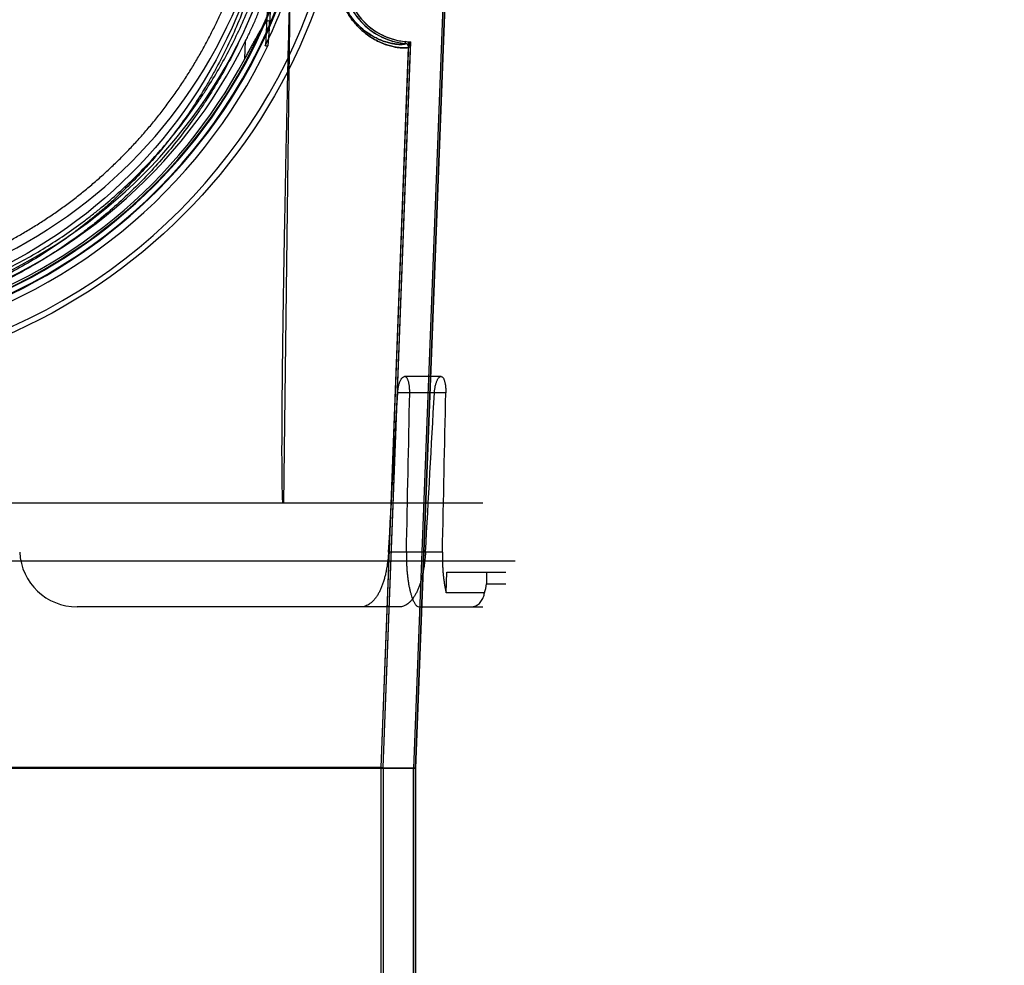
# Model space of a CAD drawing. Header units: millimetres. Extents: x 0 to 297, y 0 to 210.
# Tile 224 of 256: x 58.905 to 59.589, y 159.338 to 159.995. Entities that reach past the tile are written whole.
import ezdxf

# ---------------------------------------------------------------- set-up
doc = ezdxf.new("R2010")
doc.units = ezdxf.units.MM
doc.header["$LTSCALE"] = 16.335
doc.layers.get('0').update_dxf_attribs({"linetype": 'CONTINUOUS'})
for name, color, linetype in [('AXES_REF', 7, 'CONTINUOUS'), ('INTFCLR_1', 7, 'CONTINUOUS'), ('INTFCLR_144815', 7, 'CONTINUOUS'), ('INTFCLR_72935', 7, 'CONTINUOUS')]:
    doc.layers.add(name, color=color, linetype=linetype)

msp = doc.modelspace()

# ---------------------------------------------------------------- linework, layer by layer
at = {"color": 7, "linetype": 'Continuous'}
for radius in [7.75666, 7.756, 7.70633]:
    msp.add_circle((57.5224, 154.5393), radius, dxfattribs=at)
msp.add_arc((57.5224, 154.5393), 7.68, 278.277129, 261.722871, dxfattribs=at)
at = {"layer": 'AXES_REF', "color": 9, "linetype": 'Continuous'}
msp.add_circle((57.5224, 154.5393), 7.07561, dxfattribs=at)
at = {"layer": 'INTFCLR_1', "color": 6, "linetype": 'Continuous'}
for p, q in [((59.21998, 160.5621), (59.17845, 159.47531)), ((59.22138, 160.56203), (59.17986, 159.47529)), ((59.15586, 159.47575), (59.17498, 159.97614)), ((59.15728, 159.47572), (59.17639, 159.97608)), ((58.29738, 159.47529), (59.17986, 159.47529)), ((58.32138, 159.47575), (59.15586, 159.47575)), ((59.15586, 159.02121), (59.15586, 159.47575)), ((59.15586, 159.47573), (59.15728, 159.47573)), ((59.15728, 159.47573), (59.15728, 159.02121)), ((59.17845, 157.33929), (59.17845, 159.4753)), ((59.17986, 159.4753), (59.17845, 159.4753)), ((59.17986, 157.33929), (59.17986, 159.47529))]:
    msp.add_line(p, q, dxfattribs=at)
at = {"layer": 'INTFCLR_1', "color": 9, "linetype": 'Continuous'}
for p, q in [((59.17279, 159.97862), (59.17292, 159.98003)), ((59.17639, 159.97608), (59.17498, 159.97614))]:
    msp.add_line(p, q, dxfattribs=at)
msp.add_circle((58.73862, 160.1313), 0.344, dxfattribs=at)
at = {"layer": 'INTFCLR_1', "color": 6, "linetype": 'Continuous'}
for centre, radius, start, end in [((59.17692, 160.02603), 0.04758, 177.81203, 265.01975), ((59.17692, 160.02603), 0.04617, 177.81203, 265.01975), ((59.17258, 159.97623), 0.0024, 357.808, 85.0163), ((59.17258, 159.97623), 0.00381, 357.808, 85.01708)]:
    msp.add_arc(centre, radius, start, end, dxfattribs=at)
at = {"layer": 'INTFCLR_1', "color": 9, "linetype": 'Continuous'}
for points, knots in [([(58.58934, 160.44914), (58.59192, 160.45039), (58.59713, 160.45285), (58.60769, 160.45751), (58.62658, 160.465), (58.64891, 160.47193), (58.66893, 160.47648), (58.67912, 160.47838), (58.68501, 160.47936), (58.69975, 160.48161), (58.725, 160.48396), (58.75484, 160.48358), (58.77413, 160.48181), (58.78304, 160.4807), (58.78897, 160.47988), (58.80502, 160.47733), (58.83078, 160.47151), (58.85571, 160.4631), (58.87045, 160.45706), (58.87576, 160.45477), (58.88361, 160.45126), (58.90013, 160.44325), (58.92433, 160.42922), (58.94687, 160.41305), (58.96062, 160.40161), (58.96679, 160.39617), (58.97085, 160.3925), (58.98172, 160.38231), (58.99845, 160.3647), (59.01844, 160.33934), (59.03311, 160.31674), (59.04231, 160.30018), (59.04728, 160.29044), (59.05448, 160.2755), (59.06407, 160.25221), (59.07231, 160.2252), (59.07644, 160.20707), (59.07812, 160.19849), (59.07919, 160.19267), (59.08184, 160.1765), (59.08394, 160.15559), (59.08445, 160.13453), (59.08431, 160.12387), (59.08411, 160.11774), (59.08341, 160.10256), (59.08139, 160.08295), (59.07763, 160.06217), (59.07538, 160.05193), (59.07399, 160.04612), (59.07181, 160.0375), (59.06818, 160.02482), (59.06075, 160.00299), (59.05186, 159.98198), (59.04286, 159.96435), (59.0374, 159.95454), (59.02898, 159.9402), (59.01517, 159.91959), (58.99432, 159.894), (58.97695, 159.87636), (58.96466, 159.86528), (58.95624, 159.85804), (58.94099, 159.84588), (58.9178, 159.82996), (58.89801, 159.81907), (58.88779, 159.81409)], [0, 0, 0, 0, 0.007849, 0.015756, 0.031597, 0.063481, 0.079626, 0.08777, 0.091863, 0.095966, 0.128601, 0.161144, 0.1775, 0.181606, 0.185715, 0.19389, 0.226106, 0.257861, 0.265773, 0.269729, 0.273679, 0.289316, 0.319969, 0.350132, 0.365145, 0.368898, 0.372652, 0.380132, 0.4097, 0.43901, 0.468442, 0.483336, 0.490852, 0.498397, 0.528733, 0.55969, 0.575573, 0.5796, 0.583649, 0.591766, 0.624461, 0.641049, 0.649425, 0.653635, 0.657838, 0.691042, 0.707462, 0.715648, 0.719738, 0.723825, 0.739972, 0.755825, 0.786932, 0.802323, 0.810003, 0.817649, 0.847851, 0.877797, 0.907903, 0.915501, 0.923101, 0.938303, 0.968875, 1, 1, 1, 1]), ([(59.17498, 159.97614), (59.17498, 159.97603), (59.17458, 159.97581), (59.17339, 159.97562), (59.17142, 159.97556), (59.1689, 159.97573), (59.16625, 159.97608), (59.16313, 159.97672), (59.16025, 159.97756), (59.15771, 159.97846), (59.15484, 159.97964), (59.15098, 159.98158), (59.1461, 159.98472), (59.14195, 159.98819), (59.13856, 159.99167), (59.13592, 159.99485), (59.13381, 159.99787), (59.13217, 160.00059), (59.13051, 160.0037), (59.12901, 160.00711), (59.12791, 160.01032), (59.12733, 160.01231), (59.12678, 160.01443), (59.12632, 160.01663), (59.12596, 160.0189), (59.12553, 160.02249), (59.12542, 160.02554), (59.12552, 160.02798)], [0, 0, 0, 0, 0.004155, 0.013258, 0.048124, 0.074832, 0.107709, 0.147029, 0.19327, 0.219188, 0.246972, 0.308569, 0.37948, 0.462232, 0.509064, 0.559896, 0.615697, 0.64592, 0.677862, 0.746649, 0.784116, 0.803778, 0.823899, 0.865545, 0.887177, 0.909299, 1, 1, 1, 1]), ([(59.17279, 159.97862), (59.17279, 159.97851), (59.17242, 159.9783), (59.17128, 159.97809), (59.16941, 159.97802), (59.16702, 159.97817), (59.16451, 159.97849), (59.16155, 159.9791), (59.15881, 159.97988), (59.1564, 159.98074), (59.15368, 159.98186), (59.15, 159.9837), (59.14537, 159.98669), (59.14142, 159.98999), (59.1382, 159.99331), (59.13569, 159.99635), (59.13368, 159.99923), (59.13213, 160.00183), (59.13054, 160.00479), (59.12912, 160.00805), (59.12808, 160.01111), (59.12752, 160.01302), (59.127, 160.01504), (59.12656, 160.01714), (59.12622, 160.01931), (59.12581, 160.02274), (59.12571, 160.02565), (59.1258, 160.02798)], [0, 0, 0, 0, 0.004254, 0.013361, 0.048125, 0.074728, 0.107477, 0.146652, 0.192739, 0.218578, 0.246284, 0.307737, 0.37853, 0.461214, 0.50804, 0.558892, 0.614745, 0.645008, 0.677002, 0.745928, 0.783484, 0.803197, 0.823372, 0.865134, 0.88683, 0.909017, 1, 1, 1, 1])]:
    msp.add_open_spline(points, degree=3, knots=knots, dxfattribs=at)
at = {"layer": 'INTFCLR_144815', "color": 9, "linetype": 'Continuous'}
for p, q in [((59.09357, 160.10952), (59.08802, 159.6593)), ((59.08004, 160.02603), (59.07828, 159.99169)), ((59.06106, 159.96814), (59.06169, 159.98046)), ((59.19754, 159.7473), (59.17209, 159.7473)), ((59.20081, 159.73593), (59.16738, 159.73593)), ((59.19846, 159.62521), (59.16101, 159.62521)), ((59.22901, 159.6033), (59.24262, 159.6033)), ((59.16835, 159.5873), (59.14156, 159.5873)), ((59.18209, 159.5873), (59.22662, 159.5873))]:
    msp.add_line(p, q, dxfattribs=at)
at = {"layer": 'INTFCLR_144815', "color": 6, "linetype": 'Continuous'}
for p, q in [((59.07786, 160.02565), (59.07538, 159.97713)), ((59.07828, 159.99171), (59.07723, 159.97712)), ((59.07538, 159.97713), (59.07661, 159.97713)), ((59.2265, 159.6593), (58.25075, 159.6593)), ((58.22813, 159.6193), (59.24911, 159.6193)), ((59.2011, 159.59715), (59.20161, 159.6113)), ((59.20161, 159.6113), (59.24262, 159.6113)), ((59.22901, 159.6113), (59.22901, 159.6033)), ((59.22775, 159.59715), (59.2011, 159.59715)), ((59.14156, 159.5873), (58.94458, 159.5873))]:
    msp.add_line(p, q, dxfattribs=at)
at = {"layer": 'INTFCLR_144815', "color": 9, "linetype": 'Continuous'}
msp.add_circle((58.73862, 160.1393), 0.39562, dxfattribs=at)
for centre, radius, start, end in [((58.73862, 160.13923), 0.39162, 179.98979, 0.01021), ((58.73862, 160.13948), 0.37099, 180.02823, 359.97177), ((58.73862, 160.13926), 0.37044, 179.99334, 0.00666), ((58.73862, 160.13941), 0.36699, 180.01764, 359.98236), ((58.73862, 160.13919), 0.36644, 179.98235, 0.01765)]:
    msp.add_arc(centre, radius, start, end, dxfattribs=at)
at = {"layer": 'INTFCLR_144815', "color": 6, "linetype": 'Continuous'}
for centre, radius, start, end in [((58.73862, 160.1393), 0.356, 180.05101, 359.94899), ((58.73862, 160.1393), 0.344, 180, 360), ((58.73862, 160.1393), 0.37377, 334.28664, 348.71221), ((58.73862, 160.1393), 0.36, 287.00631, 333.81868), ((58.73862, 160.1393), 0.37544, 283.75857, 334.40832), ((58.73862, 160.1393), 0.36505, 286.76425, 332.03934), ((58.94458, 159.6273), 0.04, 183, 270), ((59.21338, 159.60331), 0.01563, 336.8007, 359.97419)]:
    msp.add_arc(centre, radius, start, end, dxfattribs=at)
for centre, major_axis, start_param, end_param in [((58.73862, 175.7006), (0, 19.37135), -2.549643, -2.539476), ((58.73862, 165.54243), (0, 12.60267), -2.059545, -2.04962), ((58.73862, 176.24975), (0, 20.19549), -2.537787, -2.528198), ((58.73862, 166.09157), (0, 13.42681), -2.073277, -2.063892)]:
    msp.add_ellipse(centre, major_axis=major_axis, ratio=0.039078, start_param=start_param, end_param=end_param, dxfattribs=at)
for points, knots in [([(58.73862, 159.80142), (58.74131, 159.80142), (58.74667, 159.80148), (58.75472, 159.80177), (58.76277, 159.80226), (58.77082, 159.80294), (58.77887, 159.80382), (58.78691, 159.80489), (58.79496, 159.80617), (58.80299, 159.80764), (58.81103, 159.80932), (58.81905, 159.81121), (58.82707, 159.8133), (58.83508, 159.81561), (58.84307, 159.81812), (58.85106, 159.82086), (58.85902, 159.82382), (58.86696, 159.827), (58.87487, 159.83041), (58.88275, 159.83405), (58.8906, 159.83793), (58.8984, 159.84204), (58.90616, 159.84639), (58.91385, 159.85098), (58.92148, 159.85581), (58.92903, 159.86089), (58.9365, 159.86621), (58.94388, 159.87178), (58.95114, 159.87758), (58.95828, 159.88362), (58.96529, 159.88988), (58.97214, 159.89637), (58.97883, 159.90307), (58.98535, 159.90997), (58.99167, 159.91705), (58.99778, 159.9243), (59.00367, 159.93171), (59.00934, 159.93924), (59.01476, 159.9469), (59.01993, 159.95464), (59.02485, 159.96246), (59.0295, 159.97033), (59.0339, 159.97824), (59.03803, 159.98617), (59.0419, 159.99409), (59.04551, 160.002), (59.04888, 160.00988), (59.052, 160.01774), (59.05488, 160.02557), (59.05754, 160.03336), (59.05998, 160.04111), (59.06221, 160.04883), (59.06424, 160.05652), (59.06606, 160.06416), (59.0677, 160.07177), (59.06915, 160.07935), (59.07041, 160.0869), (59.0715, 160.09442), (59.07242, 160.10192), (59.07317, 160.1094), (59.07375, 160.11688), (59.07416, 160.12435), (59.07442, 160.13182), (59.07447, 160.13681), (59.07448, 160.1393)], [0, 0, 0, 0, 0.015212, 0.030431, 0.045667, 0.060928, 0.076222, 0.091556, 0.10694, 0.12238, 0.137885, 0.153462, 0.16912, 0.184865, 0.200705, 0.216645, 0.232694, 0.248855, 0.265137, 0.281542, 0.298076, 0.314741, 0.33154, 0.348474, 0.365542, 0.382744, 0.400075, 0.41753, 0.4351, 0.452774, 0.470541, 0.488383, 0.506283, 0.524217, 0.542164, 0.560097, 0.577989, 0.595814, 0.613542, 0.631149, 0.648609, 0.665902, 0.683005, 0.699898, 0.716561, 0.732992, 0.74919, 0.765164, 0.780921, 0.796475, 0.811835, 0.827015, 0.842026, 0.85688, 0.871586, 0.88616, 0.900615, 0.914969, 0.929241, 0.943448, 0.957609, 0.971743, 0.985867, 1, 1, 1, 1]), ([(59.06169, 159.98046), (59.06223, 159.98157), (59.06333, 159.98382), (59.06496, 159.98729), (59.06659, 159.99086), (59.0682, 159.99449), (59.06976, 159.99811), (59.07123, 160.00164), (59.07257, 160.00498), (59.07377, 160.00804), (59.0748, 160.01074), (59.07567, 160.01308), (59.07641, 160.01511), (59.07703, 160.01687), (59.07756, 160.01838), (59.07801, 160.0197), (59.07847, 160.02107), (59.07901, 160.02252), (59.07926, 160.02395), (59.08078, 160.02616), (59.08004, 160.02603)], [0, 0, 0, 0, 0.075028, 0.153189, 0.2335, 0.314736, 0.39538, 0.473764, 0.548071, 0.615426, 0.673893, 0.724368, 0.76795, 0.805581, 0.838061, 0.866, 0.889911, 0.927583, 0.954186, 1, 1, 1, 1]), ([(59.08759, 159.6593), (59.08755, 159.65972), (59.08748, 159.6606), (59.0874, 159.66199), (59.08733, 159.66353), (59.08727, 159.66523), (59.08722, 159.66709), (59.08717, 159.66913), (59.08712, 159.67136), (59.08708, 159.67378), (59.08705, 159.67643), (59.08702, 159.67931), (59.087, 159.68244), (59.08698, 159.68585), (59.08697, 159.68955), (59.08696, 159.69357), (59.08696, 159.69794), (59.08697, 159.70268), (59.08699, 159.70783), (59.08702, 159.71343), (59.08705, 159.71951), (59.0871, 159.72612), (59.08716, 159.7333), (59.08723, 159.7411), (59.08732, 159.74959), (59.08743, 159.75882), (59.08755, 159.76886), (59.0877, 159.77979), (59.08787, 159.7917), (59.08807, 159.80466), (59.08829, 159.8188), (59.08855, 159.83422), (59.08885, 159.85105), (59.0892, 159.86943), (59.08959, 159.88952), (59.09003, 159.9115), (59.09055, 159.93555), (59.09113, 159.96191), (59.0918, 159.99084), (59.09229, 160.011), (59.09255, 160.02156)], [0, 0, 0, 0, 0.003464, 0.007315, 0.01157, 0.016251, 0.021384, 0.026997, 0.033127, 0.039813, 0.047097, 0.055027, 0.063654, 0.073034, 0.083227, 0.094299, 0.106326, 0.119389, 0.133577, 0.14899, 0.165735, 0.183928, 0.203697, 0.22518, 0.248542, 0.273959, 0.301612, 0.331704, 0.364474, 0.400178, 0.439092, 0.481537, 0.527863, 0.57846, 0.633761, 0.694248, 0.760453, 0.832985, 0.912555, 1, 1, 1, 1]), ([(59.07828, 159.99169), (59.07832, 159.99217), (59.07831, 159.99298), (59.07824, 159.99455), (59.07667, 159.9944), (59.07584, 159.99333), (59.07485, 159.99219), (59.07382, 159.9907), (59.07287, 159.98926), (59.07197, 159.9878), (59.07115, 159.98644), (59.07022, 159.98487), (59.06919, 159.98308), (59.06806, 159.98106), (59.06681, 159.97881), (59.06547, 159.97637), (59.06405, 159.97374), (59.06257, 159.97098), (59.06156, 159.9691), (59.06106, 159.96814)], [0, 0, 0, 0, 0.042108, 0.077133, 0.1095, 0.146799, 0.194541, 0.241234, 0.304895, 0.344659, 0.390621, 0.443391, 0.503384, 0.570825, 0.645529, 0.726883, 0.814136, 0.90581, 1, 1, 1, 1]), ([(59.16738, 159.73593), (59.1674, 159.73633), (59.16746, 159.73714), (59.1676, 159.73833), (59.16778, 159.7395), (59.168, 159.74063), (59.16827, 159.7417), (59.16857, 159.74272), (59.1689, 159.74367), (59.16927, 159.74452), (59.16966, 159.74527), (59.17015, 159.74604), (59.17083, 159.74686), (59.17163, 159.7473), (59.17209, 159.7473)], [0, 0, 0, 0, 0.094333, 0.186969, 0.278449, 0.367421, 0.453162, 0.535157, 0.612862, 0.685186, 0.750546, 0.809328, 0.894703, 1, 1, 1, 1]), ([(59.17573, 159.73593), (59.17574, 159.73635), (59.17574, 159.73719), (59.1757, 159.73843), (59.17562, 159.73963), (59.1755, 159.74079), (59.17534, 159.7419), (59.17514, 159.74293), (59.1749, 159.74387), (59.17462, 159.74473), (59.17431, 159.74548), (59.17387, 159.74627), (59.17326, 159.74702), (59.17255, 159.7473), (59.17224, 159.7473)], [0, 0, 0, 0, 0.100465, 0.199367, 0.295806, 0.38867, 0.477251, 0.560814, 0.638569, 0.710087, 0.774495, 0.831939, 0.925614, 1, 1, 1, 1]), ([(59.19293, 159.73593), (59.19295, 159.73634), (59.19301, 159.73715), (59.19314, 159.73836), (59.19332, 159.73953), (59.19353, 159.74067), (59.19379, 159.74175), (59.19408, 159.74277), (59.1944, 159.74371), (59.19475, 159.74457), (59.19512, 159.74531), (59.19558, 159.74606), (59.19621, 159.74686), (59.19696, 159.7473), (59.19739, 159.7473)], [0, 0, 0, 0, 0.0962, 0.190631, 0.283722, 0.374118, 0.461022, 0.54387, 0.622044, 0.694481, 0.759635, 0.816851, 0.898173, 1, 1, 1, 1]), ([(59.19754, 159.7473), (59.19784, 159.7473), (59.19851, 159.74702), (59.19924, 159.74605), (59.19971, 159.74496), (59.20004, 159.74387), (59.20027, 159.74292), (59.20046, 159.74189), (59.20061, 159.74079), (59.20072, 159.73963), (59.2008, 159.73842), (59.20083, 159.73718), (59.20082, 159.73635), (59.20081, 159.73593)], [0, 0, 0, 0, 0.071007, 0.162974, 0.284549, 0.356475, 0.434855, 0.519186, 0.608646, 0.702407, 0.799593, 0.899076, 1, 1, 1, 1]), ([(59.16101, 159.62521), (59.16095, 159.62419), (59.16081, 159.62216), (59.16049, 159.61913), (59.16009, 159.61615), (59.15959, 159.61323), (59.159, 159.61038), (59.15832, 159.60762), (59.15755, 159.60497), (59.15669, 159.60245), (59.15574, 159.60006), (59.1547, 159.59782), (59.15357, 159.59576), (59.15235, 159.59388), (59.15104, 159.59221), (59.14964, 159.59075), (59.14816, 159.58952), (59.14661, 159.58854), (59.14498, 159.58783), (59.14329, 159.58739), (59.14213, 159.5873), (59.14156, 159.5873)], [0, 0, 0, 0, 0.06661, 0.132711, 0.19824, 0.262977, 0.326101, 0.387982, 0.44796, 0.505979, 0.562102, 0.615508, 0.666833, 0.71539, 0.761566, 0.805358, 0.846867, 0.886652, 0.924856, 0.962476, 1, 1, 1, 1]), ([(59.18672, 159.62521), (59.18666, 159.62417), (59.18651, 159.6221), (59.1862, 159.61903), (59.1858, 159.61601), (59.18532, 159.61306), (59.18475, 159.6102), (59.1841, 159.60743), (59.18336, 159.60477), (59.18254, 159.60226), (59.18164, 159.59991), (59.18066, 159.5977), (59.17959, 159.59565), (59.17844, 159.59379), (59.17721, 159.59214), (59.1759, 159.59069), (59.1745, 159.58948), (59.17304, 159.58851), (59.17152, 159.58781), (59.16995, 159.58739), (59.16888, 159.5873), (59.16835, 159.5873)], [0, 0, 0, 0, 0.068908, 0.137058, 0.204518, 0.27085, 0.334779, 0.397616, 0.459127, 0.517438, 0.572505, 0.625918, 0.677609, 0.725149, 0.770874, 0.813793, 0.854336, 0.8929, 0.929663, 0.964746, 1, 1, 1, 1]), ([(59.17345, 159.62521), (59.17343, 159.62417), (59.17341, 159.62212), (59.17346, 159.61907), (59.17357, 159.61607), (59.17375, 159.61314), (59.174, 159.6103), (59.17431, 159.60756), (59.17468, 159.60492), (59.1751, 159.6024), (59.17558, 159.60002), (59.17611, 159.5978), (59.17667, 159.59577), (59.17726, 159.59393), (59.17786, 159.59235), (59.17844, 159.59105), (59.17897, 159.59004), (59.17949, 159.5892), (59.18005, 159.58847), (59.18082, 159.58769), (59.18159, 159.5873), (59.18209, 159.5873)], [0, 0, 0, 0, 0.077195, 0.153047, 0.227861, 0.301089, 0.371822, 0.440763, 0.507237, 0.570862, 0.631449, 0.688253, 0.740695, 0.789181, 0.832214, 0.867131, 0.894636, 0.917692, 0.940562, 0.962679, 1, 1, 1, 1]), ([(59.19846, 159.62521), (59.19844, 159.62415), (59.19842, 159.62205), (59.19846, 159.61893), (59.19857, 159.61585), (59.19874, 159.61284), (59.19899, 159.60991), (59.19929, 159.60709), (59.19966, 159.60439), (59.20008, 159.60183), (59.20055, 159.59943), (59.20091, 159.59789), (59.2011, 159.59715)], [0, 0, 0, 0, 0.111971, 0.222747, 0.331945, 0.438969, 0.542937, 0.643665, 0.740168, 0.832078, 0.91891, 1, 1, 1, 1]), ([(59.21824, 159.5873), (59.21865, 159.5873), (59.21942, 159.58736), (59.22058, 159.58761), (59.22176, 159.58805), (59.22299, 159.58875), (59.22419, 159.58972), (59.22527, 159.59093), (59.22617, 159.59232), (59.22689, 159.59384), (59.22743, 159.59546), (59.22766, 159.59658), (59.22775, 159.59715)], [0, 0, 0, 0, 0.081313, 0.15473, 0.237219, 0.333868, 0.438394, 0.546741, 0.658619, 0.770417, 0.88402, 1, 1, 1, 1])]:
    msp.add_open_spline(points, degree=3, knots=knots, dxfattribs=at)
at = {"layer": 'INTFCLR_144815', "color": 9, "linetype": 'Continuous'}
for points, knots in [([(58.76541, 159.7859), (58.7766, 159.78675), (58.79879, 159.78953), (58.82333, 159.79503), (58.83934, 159.79962), (58.8499, 159.80293), (58.86792, 159.80928), (58.89273, 159.82002), (58.92094, 159.83545), (58.94085, 159.84882), (58.95357, 159.85845), (58.9619, 159.86506), (58.976, 159.87705), (58.9949, 159.89545), (59.01207, 159.91544), (59.02312, 159.93021), (59.02918, 159.9389), (59.03803, 159.95222), (59.05021, 159.97301), (59.06164, 159.99733), (59.06851, 160.01495), (59.07212, 160.02527), (59.07723, 160.041), (59.08353, 160.06509), (59.08895, 160.098), (59.0905, 160.12027), (59.09076, 160.13148)], [0, 0, 0, 0, 0.064671, 0.128756, 0.144762, 0.160775, 0.192524, 0.254924, 0.31644, 0.377694, 0.393042, 0.408418, 0.439031, 0.499732, 0.560307, 0.590764, 0.606072, 0.621444, 0.682935, 0.744836, 0.776171, 0.791975, 0.807884, 0.871519, 0.935357, 1, 1, 1, 1]), ([(59.09338, 160.13158), (59.09313, 160.12012), (59.09155, 160.09735), (59.08608, 160.06369), (59.07972, 160.03905), (59.07457, 160.02296), (59.07092, 160.01241), (59.064, 159.99439), (59.05248, 159.96954), (59.0402, 159.94826), (59.03128, 159.93464), (59.02517, 159.92575), (59.01404, 159.91066), (58.99675, 159.89022), (58.9777, 159.8714), (58.96349, 159.85914), (58.9551, 159.85238), (58.94229, 159.84254), (58.92224, 159.82887), (58.89383, 159.8131), (58.86884, 159.80211), (58.85068, 159.79561), (58.84005, 159.79224), (58.82392, 159.78753), (58.79922, 159.78192), (58.77686, 159.77907), (58.7656, 159.7782)], [0, 0, 0, 0, 0.065113, 0.129395, 0.193439, 0.209443, 0.225338, 0.256842, 0.319031, 0.380741, 0.396155, 0.411501, 0.442018, 0.50265, 0.563324, 0.593891, 0.609235, 0.624547, 0.685602, 0.746842, 0.808889, 0.840435, 0.856339, 0.872234, 0.935843, 1, 1, 1, 1])]:
    msp.add_open_spline(points, degree=3, knots=knots, dxfattribs=at)
at = {"layer": 'INTFCLR_72935', "color": 6, "linetype": 'Continuous'}
for p, q in [((59.21997, 160.56206), (59.17845, 159.4753)), ((59.17986, 159.47529), (59.22138, 160.56203)), ((59.15586, 159.47575), (59.17507, 159.97848)), ((59.15728, 159.47573), (59.17654, 159.97985)), ((59.17986, 159.47529), (58.29738, 159.47529)), ((59.15586, 159.47575), (58.32138, 159.47575)), ((59.15586, 159.01887), (59.15586, 159.47575)), ((59.15586, 159.47573), (59.15728, 159.47573)), ((59.15728, 159.47572), (59.15728, 159.01744)), ((59.17845, 157.33929), (59.17845, 159.47531)), ((59.17987, 159.4753), (59.17845, 159.4753)), ((59.17986, 159.47529), (59.17986, 157.33929))]:
    msp.add_line(p, q, dxfattribs=at)
for centre, radius, start, end in [((59.17692, 160.02603), 0.04758, 177.81203, 267.76989), ((59.17692, 160.02603), 0.04617, 177.81203, 269.51924), ((59.08566, 160.07508), 0.13163, 312.78768, 313.66234)]:
    msp.add_arc(centre, radius, start, end, dxfattribs=at)
at = {"layer": 'INTFCLR_72935', "color": 9, "linetype": 'Continuous'}
for points, knots in [([(59.12552, 160.02798), (59.12547, 160.02674), (59.12547, 160.0243), (59.12572, 160.02069), (59.1262, 160.01723), (59.12688, 160.01395), (59.12773, 160.01087), (59.12899, 160.00716), (59.13081, 160.00301), (59.13292, 159.99927), (59.13468, 159.99663), (59.13638, 159.9943), (59.13814, 159.99217), (59.13995, 159.99025), (59.14242, 159.9878), (59.14607, 159.98474), (59.15095, 159.98159), (59.15482, 159.97966), (59.15769, 159.97847), (59.16023, 159.97756), (59.16263, 159.97687), (59.16489, 159.97636), (59.16681, 159.976), (59.16892, 159.97573), (59.17144, 159.97556), (59.17341, 159.97562), (59.17459, 159.97582), (59.17498, 159.97603), (59.17498, 159.97614)], [0, 0, 0, 0, 0.046064, 0.090793, 0.134248, 0.175851, 0.215279, 0.252837, 0.321532, 0.383326, 0.412115, 0.439479, 0.490564, 0.514518, 0.537444, 0.619977, 0.690935, 0.752702, 0.780565, 0.806477, 0.852828, 0.873452, 0.892446, 0.925513, 0.952246, 0.986908, 0.995899, 1, 1, 1, 1]), ([(59.12576, 160.02603), (59.12576, 160.02549), (59.12579, 160.02381), (59.12599, 160.02102), (59.12644, 160.01771), (59.12709, 160.01458), (59.1279, 160.01164), (59.1291, 160.00809), (59.13083, 160.00413), (59.13284, 160.00056), (59.13451, 159.99804), (59.13613, 159.99582), (59.13781, 159.99379), (59.13952, 159.99196), (59.14187, 159.98962), (59.14534, 159.98671), (59.14997, 159.98371), (59.15365, 159.98187), (59.15638, 159.98075), (59.15879, 159.97989), (59.16107, 159.97923), (59.16322, 159.97876), (59.16504, 159.97842), (59.16704, 159.97817), (59.16943, 159.97802), (59.1713, 159.9781), (59.17243, 159.9783), (59.17279, 159.97851), (59.17279, 159.97862)], [0, 0, 0, 0, 0.021342, 0.067378, 0.1121, 0.15491, 0.195465, 0.234105, 0.304718, 0.368214, 0.39779, 0.425895, 0.478324, 0.502912, 0.526428, 0.611044, 0.683733, 0.746978, 0.775479, 0.801974, 0.84938, 0.870465, 0.889877, 0.923677, 0.950998, 0.986461, 0.995691, 1, 1, 1, 1])]:
    msp.add_open_spline(points, degree=3, knots=knots, dxfattribs=at)
at = {"layer": 'INTFCLR_72935', "color": 6, "linetype": 'Continuous'}
msp.add_open_spline([(59.17279, 159.97862), (59.17338, 159.97857), (59.17457, 159.97799), (59.17501, 159.97674), (59.17498, 159.97614)], degree=3, knots=[0, 0, 0, 0, 0.495589, 1, 1, 1, 1], dxfattribs=at)

doc.saveas('drawing.dxf')
